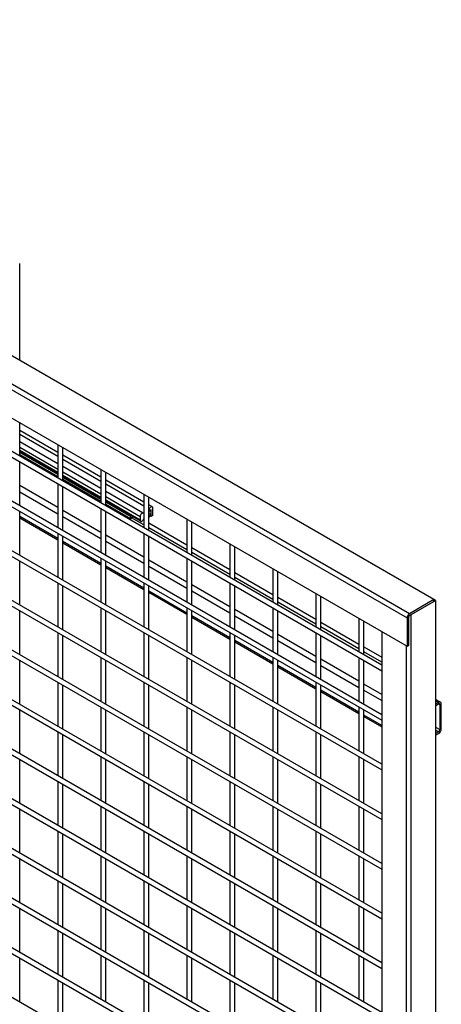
# Model space of a CAD drawing. Header units: inches. Extents: x 0.2 to 10.8, y 0.2 to 8.2.
# Tile 40 of 42: x 9 to 9.6, y 6.2 to 7.5. Entities that reach past the tile are written whole.
import ezdxf

# ---------------------------------------------------------------- set-up
doc = ezdxf.new("R2010")
doc.units = ezdxf.units.IN
doc.header["$MEASUREMENT"] = 0

msp = doc.modelspace()

# ---------------------------------------------------------------- linework, layer by layer
for p, q in [((9.56458, 6.75384), (8.1872, 7.54899)), ((8.15037, 7.52381), (9.52776, 6.72866)), ((9.53115, 6.73454), (8.15377, 7.52969)), ((8.15037, 7.4852), (9.52776, 6.69005)), ((9.49305, 6.66409), (8.19144, 7.4155)), ((8.19144, 7.4078), (9.49305, 6.6564)), ((9.49305, 6.59605), (8.19144, 7.34745)), ((8.19144, 7.33975), (9.49305, 6.58835)), ((9.49305, 6.528), (8.19144, 7.27941)), ((8.19144, 7.27171), (9.49305, 6.52031)), ((9.49305, 6.45996), (8.19144, 7.21136)), ((8.99684, 7.08159), (8.99684, 7.21453)), ((8.19144, 7.20366), (9.49305, 6.45226)), ((9.49305, 6.39191), (8.19144, 7.14332)), ((8.19144, 7.13562), (9.49305, 6.38422)), ((9.49305, 6.32387), (8.19144, 7.07527)), ((8.19144, 7.06757), (9.49305, 6.31617)), ((9.49305, 6.25582), (8.19144, 7.00723)), ((8.19144, 6.99953), (9.49305, 6.24813)), ((8.99683, 6.95056), (8.99683, 6.99655)), ((8.99684, 6.98578), (8.99684, 6.99654)), ((9.04909, 6.95562), (8.99683, 6.98579)), ((8.99683, 6.98064), (9.04909, 6.95047)), ((9.04909, 6.9401), (8.99683, 6.97027)), ((9.04909, 6.96638), (9.04909, 6.92039)), ((8.99683, 6.96305), (9.04909, 6.93288)), ((9.04909, 6.92805), (8.99683, 6.95822)), ((8.99683, 6.95697), (9.04909, 6.92681)), ((8.99683, 6.95598), (9.04909, 6.92581)), ((8.99683, 6.95281), (9.04909, 6.92264)), ((9.05575, 6.91654), (9.05575, 6.96254)), ((8.99683, 6.88251), (8.99683, 6.94286)), ((9.10801, 6.9216), (9.05575, 6.95177)), ((9.05575, 6.94662), (9.10801, 6.91645)), ((9.49305, 6.18778), (8.19144, 6.93918)), ((8.19144, 6.93148), (9.49305, 6.18008)), ((9.10801, 6.90608), (9.05575, 6.93625)), ((9.05575, 6.92904), (9.10801, 6.89887)), ((9.10801, 6.93237), (9.10801, 6.88637)), ((9.11468, 6.88252), (9.11468, 6.92852)), ((9.04909, 6.91269), (9.04909, 6.85234)), ((9.10801, 6.89404), (9.05575, 6.92421)), ((9.05575, 6.92296), (9.10801, 6.89279)), ((9.05575, 6.92196), (9.10801, 6.89179)), ((9.05575, 6.91879), (9.10801, 6.88863)), ((9.16694, 6.88759), (9.11468, 6.91775)), ((9.11468, 6.9126), (9.16694, 6.88244)), ((9.04909, 6.88001), (8.99683, 6.91018)), ((8.99683, 6.90185), (9.04909, 6.87168)), ((9.05575, 6.8485), (9.05575, 6.90884)), ((9.16615, 6.87252), (9.11468, 6.90223)), ((9.11468, 6.89502), (9.16187, 6.86777)), ((9.16187, 6.86294), (9.11468, 6.89019)), ((9.11468, 6.88894), (9.16264, 6.86125)), ((9.11468, 6.88794), (9.14871, 6.86829)), ((9.16694, 6.89835), (9.16694, 6.85235)), ((9.1736, 6.84851), (9.1736, 6.8945)), ((8.99683, 6.81447), (8.99683, 6.87481)), ((9.10801, 6.846), (9.05575, 6.87617)), ((9.10801, 6.87867), (9.10801, 6.81833)), ((9.11468, 6.88478), (9.14871, 6.86513)), ((9.11468, 6.81448), (9.11468, 6.87483)), ((9.16694, 6.87232), (9.16615, 6.87252)), ((9.1786, 6.88085), (9.1736, 6.88374)), ((9.1736, 6.87859), (9.17437, 6.87815)), ((9.17437, 6.87815), (9.1736, 6.8768)), ((9.17524, 6.87094), (9.1736, 6.87188)), ((9.17669, 6.87747), (9.17669, 6.86771)), ((9.17943, 6.86929), (9.17943, 6.87901)), ((9.49305, 6.11973), (8.19144, 6.87114)), ((8.19144, 6.86344), (9.49305, 6.11204)), ((9.04909, 6.83749), (8.99683, 6.86766)), ((8.99683, 6.86593), (9.04909, 6.83576)), ((8.99684, 6.81446), (8.99684, 6.86592)), ((9.05575, 6.86783), (9.10801, 6.83766)), ((9.14957, 6.86879), (9.14871, 6.86829)), ((9.14871, 6.86829), (9.14871, 6.86513)), ((9.14871, 6.86513), (9.15232, 6.86721)), ((9.16694, 6.85621), (9.1501, 6.86593)), ((9.16187, 6.86777), (9.16187, 6.86294)), ((9.16631, 6.86336), (9.16694, 6.863)), ((9.16638, 6.86347), (9.16694, 6.86438)), ((9.1736, 6.86738), (9.17412, 6.8668)), ((9.1736, 6.8671), (9.17412, 6.8668)), ((9.1736, 6.85915), (9.22586, 6.82898)), ((9.17412, 6.8668), (9.17652, 6.86971)), ((9.17669, 6.86771), (9.17546, 6.86842)), ((9.17943, 6.86929), (9.17669, 6.86771)), ((9.22586, 6.86433), (9.22586, 6.81834)), ((9.23253, 6.81449), (9.23253, 6.86048)), ((9.22586, 6.8222), (9.1736, 6.85237)), ((9.04909, 6.84465), (9.04909, 6.7843)), ((9.05575, 6.78045), (9.05575, 6.8408)), ((9.10801, 6.80347), (9.05575, 6.83364)), ((9.05575, 6.83191), (9.10801, 6.80174)), ((9.16694, 6.81198), (9.11468, 6.84215)), ((9.11468, 6.83381), (9.16694, 6.80365)), ((9.16694, 6.84466), (9.16694, 6.78431)), ((9.1736, 6.78046), (9.1736, 6.84081)), ((9.23253, 6.82513), (9.28479, 6.79496)), ((9.28479, 6.78818), (9.23253, 6.81835)), ((9.28479, 6.83032), (9.28479, 6.78432)), ((9.29145, 6.78047), (9.29145, 6.82647)), ((8.99683, 6.74642), (8.99683, 6.80677)), ((8.99684, 6.74641), (8.99684, 6.80676)), ((9.10801, 6.81063), (9.10801, 6.75028)), ((9.11468, 6.74643), (9.11468, 6.80678)), ((9.22586, 6.77796), (9.1736, 6.80813)), ((9.22586, 6.81064), (9.22586, 6.75029)), ((9.23253, 6.74644), (9.23253, 6.80679)), ((9.49305, 6.05169), (8.19144, 6.80309)), ((8.19144, 6.79539), (9.49305, 6.04399)), ((9.16694, 6.76945), (9.11468, 6.79962)), ((9.11468, 6.7979), (9.16694, 6.76773)), ((9.1736, 6.7998), (9.22586, 6.76963)), ((9.29145, 6.79111), (9.34371, 6.76095)), ((9.34371, 6.7963), (9.34371, 6.7503)), ((9.35038, 6.74646), (9.35038, 6.79245)), ((9.34371, 6.75416), (9.29145, 6.78433)), ((9.04909, 6.7766), (9.04909, 6.71625)), ((9.05575, 6.71241), (9.05575, 6.77275)), ((9.16694, 6.77661), (9.16694, 6.71626)), ((9.1736, 6.71242), (9.1736, 6.77276)), ((9.22586, 6.73544), (9.1736, 6.7656)), ((9.1736, 6.76388), (9.22586, 6.73371)), ((9.28479, 6.74395), (9.23253, 6.77412)), ((9.23253, 6.76578), (9.28479, 6.73561)), ((9.28479, 6.77662), (9.28479, 6.71628)), ((9.29145, 6.71243), (9.29145, 6.77277)), ((9.35038, 6.7571), (9.40264, 6.72693)), ((9.40264, 6.72015), (9.35038, 6.75031)), ((9.40264, 6.76228), (9.40264, 6.71629)), ((9.40931, 6.71244), (9.40931, 6.75843)), ((9.56458, 6.75384), (9.53115, 6.73454)), ((9.53115, 6.73209), (9.56458, 6.75139)), ((9.53327, 6.73332), (9.56671, 6.75262)), ((9.56671, 6.75262), (9.56458, 6.75384)), ((9.56458, 6.75139), (9.56458, 6.75384)), ((9.56671, 6.75262), (9.56671, 4.51138)), ((8.99683, 6.67838), (8.99683, 6.73872)), ((8.99684, 6.67837), (8.99684, 6.73871)), ((9.10801, 6.74258), (9.10801, 6.68224)), ((9.11468, 6.67839), (9.11468, 6.73874)), ((9.22586, 6.7426), (9.22586, 6.68225)), ((9.23253, 6.6784), (9.23253, 6.73875)), ((9.34371, 6.70993), (9.29145, 6.7401)), ((9.34371, 6.74261), (9.34371, 6.68226)), ((9.35038, 6.67841), (9.35038, 6.73876)), ((9.49305, 5.98364), (8.19144, 6.73504)), ((8.19144, 6.72735), (9.49305, 5.97595)), ((9.28479, 6.70142), (9.23253, 6.73159)), ((9.23253, 6.72986), (9.28479, 6.69969)), ((9.29145, 6.73176), (9.34371, 6.70159)), ((9.46156, 6.72827), (9.46156, 6.68227)), ((9.46823, 6.67842), (9.46823, 6.72442)), ((9.52776, 6.72866), (9.52776, 6.69005)), ((9.52988, 6.69128), (9.52988, 6.72989)), ((9.53327, 4.49208), (9.53327, 6.73332)), ((9.40931, 6.72308), (9.46156, 6.69291)), ((9.46156, 6.68613), (9.40931, 6.7163)), ((9.49305, 6.71009), (9.49305, 4.55146)), ((9.04909, 6.70856), (9.04909, 6.64821)), ((9.05575, 6.64436), (9.05575, 6.70471)), ((9.16694, 6.70857), (9.16694, 6.64822)), ((9.1736, 6.64437), (9.1736, 6.70472)), ((9.28479, 6.70858), (9.28479, 6.64823)), ((9.29145, 6.64438), (9.29145, 6.70473)), ((9.34371, 6.6674), (9.29145, 6.69757)), ((9.40264, 6.67591), (9.35038, 6.70608)), ((9.35038, 6.69775), (9.40264, 6.66758)), ((9.40264, 6.70859), (9.40264, 6.64824)), ((9.40931, 6.64439), (9.40931, 6.70474)), ((9.29145, 6.69584), (9.34371, 6.66568)), ((9.46823, 6.68906), (9.49305, 6.67474)), ((9.52648, 6.69079), (9.52648, 4.53216)), ((9.52776, 6.69005), (9.52988, 6.69128)), ((8.99683, 6.61033), (8.99683, 6.67068)), ((8.99684, 6.61032), (8.99684, 6.67067)), ((9.10801, 6.67454), (9.10801, 6.61419)), ((9.11468, 6.61034), (9.11468, 6.67069)), ((9.22586, 6.67455), (9.22586, 6.6142)), ((9.23253, 6.61035), (9.23253, 6.6707)), ((9.34371, 6.67456), (9.34371, 6.61421)), ((9.35038, 6.61037), (9.35038, 6.67071)), ((9.46156, 6.6419), (9.40931, 6.67206)), ((9.46156, 6.67457), (9.46156, 6.61422)), ((9.49305, 6.66795), (9.46823, 6.68228)), ((9.46823, 6.61038), (9.46823, 6.67072)), ((9.49305, 5.9156), (8.19144, 6.667)), ((9.40264, 6.63339), (9.35038, 6.66355)), ((9.35038, 6.66183), (9.40264, 6.63166)), ((9.40931, 6.66373), (9.46156, 6.63356)), ((9.04909, 6.64051), (9.04909, 6.58016)), ((9.05575, 6.57631), (9.05575, 6.63666)), ((9.16694, 6.64052), (9.16694, 6.58017)), ((9.1736, 6.57633), (9.1736, 6.63667)), ((9.28479, 6.64053), (9.28479, 6.58019)), ((9.29145, 6.57634), (9.29145, 6.63668)), ((9.40264, 6.64054), (9.40264, 6.5802)), ((9.40931, 6.57635), (9.40931, 6.6367)), ((9.46156, 6.59937), (9.40931, 6.62954)), ((9.49305, 6.62372), (9.46823, 6.63805)), ((9.46823, 6.62971), (9.49305, 6.61539)), ((9.40931, 6.62781), (9.46156, 6.59764)), ((9.57352, 6.61318), (9.56671, 6.61711)), ((9.56671, 6.61539), (9.57096, 6.61293)), ((8.99683, 6.54229), (8.99683, 6.60263)), ((8.99684, 6.54228), (8.99684, 6.60262)), ((9.10801, 6.60649), (9.10801, 6.54615)), ((9.11468, 6.5423), (9.11468, 6.60265)), ((9.22586, 6.6065), (9.22586, 6.54616)), ((9.23253, 6.54231), (9.23253, 6.60266)), ((9.34371, 6.60652), (9.34371, 6.54617)), ((9.35038, 6.54232), (9.35038, 6.60267)), ((9.46156, 6.60653), (9.46156, 6.54618)), ((9.46823, 6.54233), (9.46823, 6.60268)), ((9.57096, 6.61293), (9.56671, 6.61047)), ((9.56671, 6.60834), (9.57096, 6.6108)), ((9.57273, 6.60978), (9.57096, 6.6108)), ((9.57273, 6.60978), (9.57273, 6.57559)), ((9.57457, 6.57665), (9.57457, 6.61084)), ((9.49305, 6.58119), (9.46823, 6.59552)), ((9.46823, 6.59379), (9.49305, 6.57947)), ((9.56671, 6.57907), (9.57273, 6.57559)), ((9.57096, 6.57253), (9.56671, 6.57498)), ((9.04909, 6.57247), (9.04909, 6.51212)), ((9.05575, 6.50827), (9.05575, 6.56862)), ((9.16694, 6.57248), (9.16694, 6.51213)), ((9.1736, 6.50828), (9.1736, 6.56863)), ((9.28479, 6.57249), (9.28479, 6.51214)), ((9.29145, 6.50829), (9.29145, 6.56864)), ((9.40264, 6.5725), (9.40264, 6.51215)), ((9.40931, 6.5083), (9.40931, 6.56865)), ((9.57096, 6.57253), (9.56671, 6.57007)), ((9.56671, 6.56794), (9.57096, 6.5704)), ((8.99683, 6.47424), (8.99683, 6.53459)), ((8.99684, 6.47423), (8.99684, 6.53458)), ((9.10801, 6.53845), (9.10801, 6.4781)), ((9.11468, 6.47425), (9.11468, 6.5346)), ((9.22586, 6.53846), (9.22586, 6.47811)), ((9.23253, 6.47426), (9.23253, 6.53461)), ((9.34371, 6.53847), (9.34371, 6.47812)), ((9.35038, 6.47428), (9.35038, 6.53462)), ((9.46156, 6.53848), (9.46156, 6.47813)), ((9.46823, 6.47429), (9.46823, 6.53463)), ((9.04909, 6.50442), (9.04909, 6.44407)), ((9.05575, 6.44022), (9.05575, 6.50057)), ((9.16694, 6.50443), (9.16694, 6.44408)), ((9.1736, 6.44024), (9.1736, 6.50058)), ((9.28479, 6.50444), (9.28479, 6.4441)), ((9.29145, 6.44025), (9.29145, 6.50059)), ((9.40264, 6.50445), (9.40264, 6.44411)), ((9.40931, 6.44026), (9.40931, 6.50061)), ((9.10801, 6.4704), (9.10801, 6.41006)), ((9.22586, 6.47041), (9.22586, 6.41007)), ((9.34371, 6.47043), (9.34371, 6.41008)), ((9.46156, 6.47044), (9.46156, 6.41009)), ((8.99683, 6.4062), (8.99683, 6.46654)), ((8.99684, 6.40619), (8.99684, 6.46653)), ((9.11468, 6.40621), (9.11468, 6.46656)), ((9.23253, 6.40622), (9.23253, 6.46657)), ((9.35038, 6.40623), (9.35038, 6.46658)), ((9.46823, 6.40624), (9.46823, 6.46659)), ((9.04909, 6.43638), (9.04909, 6.37603)), ((9.05575, 6.37218), (9.05575, 6.43253)), ((9.16694, 6.43639), (9.16694, 6.37604)), ((9.1736, 6.37219), (9.1736, 6.43254)), ((9.28479, 6.4364), (9.28479, 6.37605)), ((9.29145, 6.3722), (9.29145, 6.43255)), ((9.40264, 6.43641), (9.40264, 6.37606)), ((9.40931, 6.37221), (9.40931, 6.43256)), ((9.10801, 6.40236), (9.10801, 6.34201)), ((9.22586, 6.40237), (9.22586, 6.34202)), ((9.34371, 6.40238), (9.34371, 6.34203)), ((9.46156, 6.40239), (9.46156, 6.34204)), ((8.99683, 6.33815), (8.99683, 6.3985)), ((8.99684, 6.33814), (8.99684, 6.39849)), ((9.11468, 6.33816), (9.11468, 6.39851)), ((9.23253, 6.33817), (9.23253, 6.39852)), ((9.35038, 6.33818), (9.35038, 6.39853)), ((9.46823, 6.3382), (9.46823, 6.39854)), ((9.04909, 6.36833), (9.04909, 6.30798)), ((9.05575, 6.30413), (9.05575, 6.36448)), ((9.16694, 6.36834), (9.16694, 6.30799)), ((9.1736, 6.30415), (9.1736, 6.36449)), ((9.28479, 6.36835), (9.28479, 6.30801)), ((9.29145, 6.30416), (9.29145, 6.3645)), ((9.40264, 6.36836), (9.40264, 6.30802)), ((9.40931, 6.30417), (9.40931, 6.36452)), ((9.10801, 6.33431), (9.10801, 6.27397)), ((9.22586, 6.33432), (9.22586, 6.27398)), ((9.34371, 6.33434), (9.34371, 6.27399)), ((9.46156, 6.33435), (9.46156, 6.274)), ((8.99683, 6.27011), (8.99683, 6.33045)), ((8.99684, 6.2701), (8.99684, 6.33044)), ((9.11468, 6.27012), (9.11468, 6.33046)), ((9.23253, 6.27013), (9.23253, 6.33048)), ((9.35038, 6.27014), (9.35038, 6.33049)), ((9.46823, 6.27015), (9.46823, 6.3305)), ((9.04909, 6.30029), (9.04909, 6.23994)), ((9.05575, 6.23609), (9.05575, 6.29644)), ((9.16694, 6.3003), (9.16694, 6.23995)), ((9.1736, 6.2361), (9.1736, 6.29645)), ((9.28479, 6.30031), (9.28479, 6.23996)), ((9.29145, 6.23611), (9.29145, 6.29646)), ((9.40264, 6.30032), (9.40264, 6.23997)), ((9.40931, 6.23612), (9.40931, 6.29647)), ((9.10801, 6.26627), (9.10801, 6.20592)), ((9.22586, 6.26628), (9.22586, 6.20593)), ((9.34371, 6.26629), (9.34371, 6.20594)), ((9.46156, 6.2663), (9.46156, 6.20595)), ((8.99683, 6.20206), (8.99683, 6.26241)), ((8.99684, 6.20205), (8.99684, 6.2624)), ((9.11468, 6.20207), (9.11468, 6.26242)), ((9.23253, 6.20208), (9.23253, 6.26243)), ((9.35038, 6.20209), (9.35038, 6.26244)), ((9.46823, 6.20211), (9.46823, 6.26245)), ((9.04909, 6.23224), (9.04909, 6.17189)), ((9.05575, 6.16804), (9.05575, 6.22839)), ((9.16694, 6.23225), (9.16694, 6.1719)), ((9.1736, 6.16806), (9.1736, 6.2284)), ((9.28479, 6.23226), (9.28479, 6.17192)), ((9.29145, 6.16807), (9.29145, 6.22841)), ((9.40264, 6.23227), (9.40264, 6.17193)), ((9.40931, 6.16808), (9.40931, 6.22843))]:
    msp.add_line(p, q)
at = {"flags": 128}
for points in [[(9.16615, 6.87252), (9.16553, 6.87261), (9.16482, 6.87244), (9.16409, 6.87201), (9.16338, 6.87136), (9.16276, 6.87055), (9.16228, 6.86963), (9.16198, 6.86868), (9.16187, 6.86777)], [(9.17943, 6.87901), (9.1793, 6.87993), (9.17891, 6.88061), (9.1783, 6.88098), (9.17753, 6.88101), (9.17667, 6.8807), (9.1758, 6.88008), (9.17501, 6.8792), (9.17437, 6.87815)], [(9.16187, 6.86294), (9.16199, 6.86213), (9.16232, 6.86151), (9.16285, 6.86116), (9.16352, 6.86109), (9.16427, 6.86132), (9.16504, 6.86183), (9.16577, 6.86257), (9.16638, 6.86347)]]:
    msp.add_lwpolyline(points, dxfattribs=at)
for centre, radius, start, end in [((9.15833, 6.88638), 0.02027, 319.18205, 333.83413), ((9.17336, 6.86768), 0.00375, 32.63206, 86.33256), ((9.53513, 6.72833), 0.00738, 122.60548, 177.39452), ((9.53264, 6.72976), 0.00277, 122.60548, 177.39452), ((9.57237, 6.6112), 0.00223, 350.78596, 129.20329), ((9.57165, 6.60996), 0.00109, 350.78596, 129.20329), ((9.56674, 6.57701), 0.00784, 302.60548, 357.39452), ((9.56889, 6.57576), 0.00384, 302.60548, 357.39452)]:
    msp.add_arc(centre, radius, start, end)

doc.saveas('drawing.dxf')
